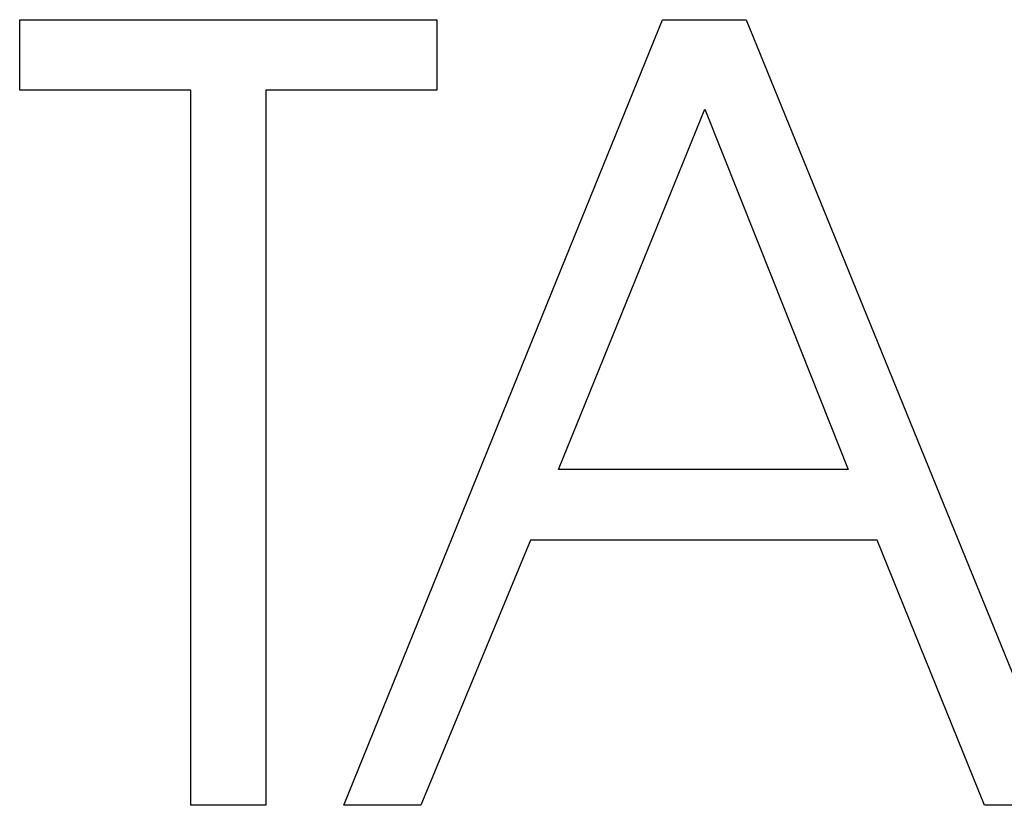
# Model space of a CAD drawing. Extents: x 1107 to 4046, y 937 to 3355.
# Tile 55 of 256: x 1423.81 to 1429.18, y 1759.49 to 1763.78. Entities that reach past the tile are written whole.
import ezdxf

# ---------------------------------------------------------------- set-up
doc = ezdxf.new("R2010")
doc.units = 0
doc.layers.add('KF_VIDA_L___C_RIGHT', color=7, linetype='CONTINUOUS')

# ---------------------------------------------------------------- blocks, each defined once
blk = doc.blocks.new('KF_VIDA_L___C_RIGHT')
at = {"layer": 'KF_VIDA_L___C_RIGHT'}
for p, q in [((-162.9028, 74.5653), (-160.6257, 74.5653)), ((-162.9028, 74.1796), (-162.9028, 74.5653)), ((-160.6257, 74.5653), (-160.6257, 74.1796)), ((-159.9701, 73.1445), (-159.3941, 74.5653)), ((-159.3941, 74.5653), (-158.9363, 74.5653)), ((-158.9363, 74.5653), (-158.3579, 73.1445)), ((-161.9688, 74.1796), (-162.9028, 74.1796)), ((-161.9688, 70.2763), (-161.9688, 74.1796)), ((-161.5596, 74.1796), (-161.5596, 70.2763)), ((-160.6257, 74.1796), (-161.5596, 74.1796)), ((-159.5407, 73.1445), (-159.1622, 74.0765)), ((-159.1622, 74.0765), (-158.792, 73.1445)), ((-161.1337, 70.2763), (-159.9701, 73.1445)), ((-159.9619, 72.109), (-159.5407, 73.1445)), ((-158.792, 73.1445), (-158.3804, 72.109)), ((-158.3579, 73.1445), (-157.1903, 70.2763)), ((-158.3804, 72.109), (-159.9619, 72.109)), ((-160.1146, 71.7231), (-160.7126, 70.2763)), ((-158.2219, 71.7231), (-160.1146, 71.7231)), ((-157.6357, 70.2763), (-158.2219, 71.7231)), ((-161.5596, 70.2763), (-161.9688, 70.2763)), ((-160.7126, 70.2763), (-161.1337, 70.2763)), ((-157.1903, 70.2763), (-157.6357, 70.2763))]:
    blk.add_line(p, q, dxfattribs=at)

msp = doc.modelspace()

# ---------------------------------------------------------------- block references
at = {"layer": 'KF_VIDA_L___C_RIGHT'}
msp.add_blockref('KF_VIDA_L___C_RIGHT', (1586.7097, 1689.2132), dxfattribs=at)

doc.saveas('drawing.dxf')
